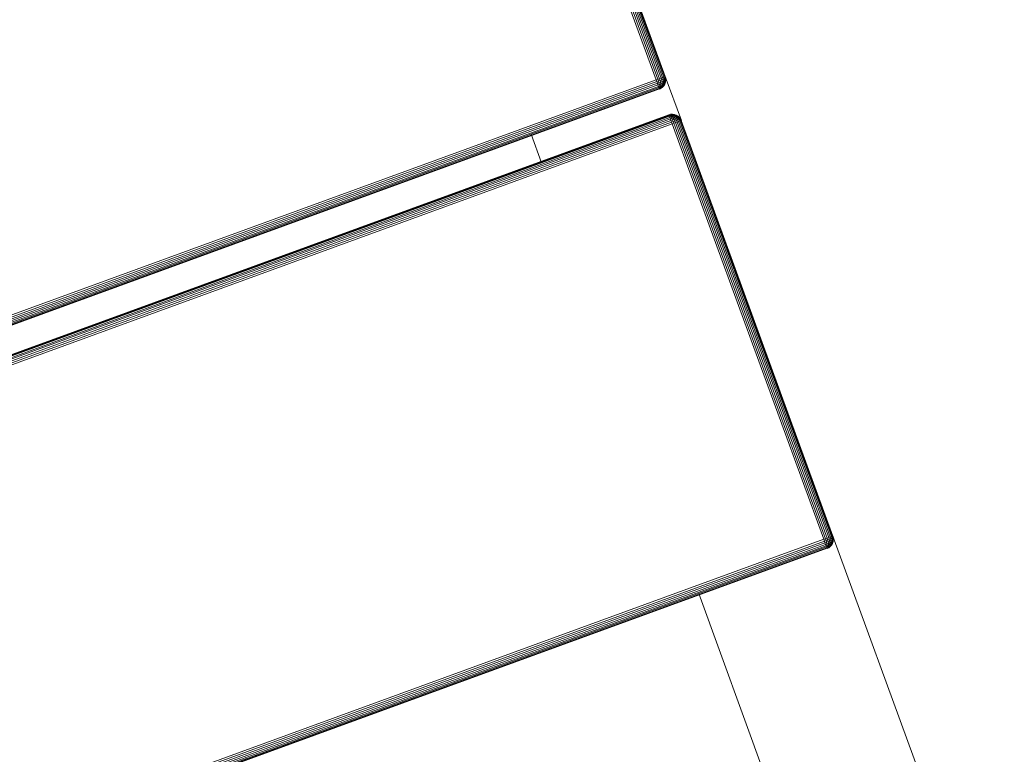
# Model space of a CAD drawing. Header units: millimetres. Extents: x -68595 to 26741, y -534 to 35396.
# Tile 83 of 172: x -56736 to -56534, y 25313 to 25465. Entities that reach past the tile are written whole.
import ezdxf

# ---------------------------------------------------------------- set-up
doc = ezdxf.new("R2010")
doc.units = ezdxf.units.MM
for name, color, linetype, lineweight, true_color in [('Furniture-1', 7, 'Continuous', 9, 0xaaaaaa), ('Kohvikulaud-1', 7, 'Continuous', 9, 0xaaaaaa), ('Surface Pattern-1', 7, 'Continuous', 9, 0x232323)]:
    doc.layers.add(name, color=color, linetype=linetype, lineweight=lineweight, true_color=true_color)

# ---------------------------------------------------------------- blocks, each defined once
blk = doc.blocks.new('MA_Kohvikulaud - Kohvikulaud_DWG-V70-Sisehoov')
at = {"layer": 'Kohvikulaud-1'}
for p, q in [((656.75, 449.97), (565.75, 449.97)), ((565.75, 449.86), (656.75, 449.86)), ((565.75, 449.67), (656.75, 449.67)), ((656.75, 450), (657.11, 449.97)), ((656.75, 449.97), (656.75, 450)), ((657.11, 449.97), (656.75, 450)), ((656.75, 449.86), (656.75, 449.97)), ((656.75, 449.97), (657.11, 449.93)), ((656.75, 449.67), (656.75, 449.86)), ((656.75, 449.86), (657.11, 449.83)), ((656.75, 449.41), (656.75, 449.67)), ((656.75, 449.67), (657.11, 449.65)), ((656.76, 450), (666.39, 450)), ((657.11, 449.97), (657.49, 449.86)), ((657.49, 449.86), (657.11, 449.97)), ((657.11, 449.97), (657.11, 449.93)), ((657.49, 449.83), (657.11, 449.93)), ((657.11, 449.93), (657.11, 449.83)), ((657.11, 449.83), (657.49, 449.73)), ((657.11, 449.83), (657.11, 449.65)), ((657.49, 449.86), (657.84, 449.67)), ((657.84, 449.67), (657.49, 449.86)), ((657.49, 449.86), (657.49, 449.83)), ((657.84, 449.65), (657.49, 449.83)), ((657.49, 449.83), (657.49, 449.73)), ((657.49, 449.73), (657.84, 449.56)), ((657.49, 449.73), (657.49, 449.56)), ((657.84, 449.67), (658.16, 449.41)), ((658.16, 449.41), (657.84, 449.67)), ((657.84, 449.67), (657.84, 449.65)), ((664.96, 449.41), (665.28, 449.67)), ((665.28, 449.67), (664.96, 449.41)), ((665.28, 449.67), (665.64, 449.86)), ((665.64, 449.86), (665.28, 449.67)), ((665.64, 449.83), (665.28, 449.65)), ((665.28, 449.56), (665.64, 449.73)), ((665.28, 449.67), (665.28, 449.65)), ((665.64, 449.86), (666.01, 449.97)), ((666.01, 449.97), (665.64, 449.86)), ((666.01, 449.93), (665.64, 449.83)), ((665.64, 449.86), (665.64, 449.83)), ((665.64, 449.73), (666.01, 449.83)), ((665.64, 449.83), (665.64, 449.73)), ((665.64, 449.73), (665.64, 449.56)), ((666.01, 449.97), (666.38, 450)), ((666.38, 450), (666.01, 449.97)), ((666.38, 449.97), (666.01, 449.93)), ((666.01, 449.97), (666.01, 449.93)), ((666.01, 449.83), (666.01, 449.93)), ((666.38, 449.86), (666.01, 449.83)), ((666.01, 449.65), (666.01, 449.83)), ((666.38, 449.67), (666.01, 449.65)), ((666.38, 449.97), (666.38, 450)), ((666.38, 449.86), (666.38, 449.97)), ((757.37, 449.97), (666.38, 449.97)), ((666.38, 449.67), (666.38, 449.86)), ((666.38, 449.86), (757.37, 449.86)), ((666.38, 449.41), (666.38, 449.67)), ((666.38, 449.67), (757.37, 449.67)), ((757.37, 450), (757.74, 449.97)), ((757.37, 449.97), (757.37, 450)), ((757.74, 449.97), (757.37, 450)), ((757.37, 449.86), (757.37, 449.97)), ((757.74, 449.93), (757.37, 449.97)), ((757.37, 449.67), (757.37, 449.86)), ((757.74, 449.83), (757.37, 449.86)), ((757.37, 449.41), (757.37, 449.67)), ((757.74, 449.65), (757.37, 449.67)), ((757.39, 450), (860, 450)), ((757.74, 449.97), (758.11, 449.86)), ((757.74, 449.93), (757.74, 449.97)), ((758.11, 449.86), (757.74, 449.97)), ((758.11, 449.83), (757.74, 449.93)), ((757.74, 449.93), (757.74, 449.83)), ((757.74, 449.83), (758.11, 449.73)), ((757.74, 449.83), (757.74, 449.65)), ((758.11, 449.86), (758.47, 449.67)), ((758.11, 449.83), (758.11, 449.86)), ((758.47, 449.67), (758.11, 449.86)), ((758.47, 449.65), (758.11, 449.83)), ((758.11, 449.83), (758.11, 449.73)), ((758.11, 449.73), (758.47, 449.56)), ((758.11, 449.73), (758.11, 449.56)), ((758.47, 449.67), (758.79, 449.41)), ((758.47, 449.65), (758.47, 449.67)), ((758.79, 449.41), (758.47, 449.67)), ((565.75, 449.41), (656.75, 449.41)), ((565.75, 449.09), (656.75, 449.09)), ((565.75, 448.74), (656.75, 448.74)), ((565.75, 448.36), (656.75, 448.36)), ((656.75, 448), (565.75, 448)), ((656.75, 449.09), (656.75, 449.41)), ((656.75, 449.41), (657.11, 449.39)), ((656.75, 448.74), (656.75, 449.09)), ((656.75, 449.09), (657.11, 449.08)), ((656.75, 448.36), (656.75, 448.74)), ((656.75, 448.74), (657.11, 448.72)), ((656.75, 448), (656.75, 448.36)), ((656.75, 448.36), (657.11, 448.36)), ((656.75, -448), (656.75, 448)), ((656.75, 448), (657.11, 448)), ((657.11, 449.65), (657.49, 449.56)), ((657.11, 449.65), (657.11, 449.39)), ((657.11, 449.39), (657.49, 449.31)), ((657.11, 449.39), (657.11, 449.08)), ((657.11, 449.08), (657.49, 449.02)), ((657.11, 449.08), (657.11, 448.72)), ((657.11, 448.72), (657.49, 448.68)), ((657.11, 448.72), (657.11, 448.36)), ((657.11, 448.36), (657.49, 448.34)), ((657.11, 448), (657.11, 448.36)), ((657.11, 448), (657.49, 448)), ((657.11, 448), (657.11, -448)), ((657.49, 449.56), (657.84, 449.4)), ((657.49, 449.56), (657.49, 449.31)), ((657.49, 449.31), (657.84, 449.18)), ((657.49, 449.31), (657.49, 449.02)), ((657.49, 449.02), (657.84, 448.92)), ((657.49, 449.02), (657.49, 448.68)), ((657.49, 448.68), (657.84, 448.62)), ((657.49, 448.68), (657.49, 448.34)), ((657.49, 448.34), (657.84, 448.3)), ((657.49, 448), (657.49, 448.34)), ((657.49, 448), (657.84, 448)), ((657.49, 448), (657.49, -448)), ((658.16, 449.39), (657.84, 449.65)), ((657.84, 449.65), (657.84, 449.56)), ((657.84, 449.56), (658.16, 449.31)), ((657.84, 449.56), (657.84, 449.4)), ((657.84, 449.4), (658.16, 449.18)), ((657.84, 449.4), (657.84, 449.18)), ((657.84, 449.18), (658.16, 449)), ((657.84, 449.18), (657.84, 448.92)), ((657.84, 448.92), (658.16, 448.77)), ((657.84, 448.92), (657.84, 448.62)), ((657.84, 448.62), (658.16, 448.52)), ((657.84, 448.62), (657.84, 448.3)), ((657.84, 448.3), (658.16, 448.26)), ((657.84, 448), (657.84, 448.3)), ((657.84, 448), (658.16, 448)), ((657.84, 448), (657.84, -448)), ((658.16, 449.41), (658.42, 449.09)), ((658.42, 449.09), (658.16, 449.41)), ((658.16, 449.41), (658.16, 449.39)), ((658.42, 449.08), (658.16, 449.39)), ((658.16, 449.39), (658.16, 449.31)), ((658.16, 449.31), (658.42, 449.02)), ((658.16, 449.31), (658.16, 449.18)), ((658.16, 449.18), (658.42, 448.92)), ((658.16, 449.18), (658.16, 449)), ((658.16, 449), (658.42, 448.77)), ((658.16, 449), (658.16, 448.77)), ((658.16, 448.77), (658.42, 448.6)), ((658.16, 448.77), (658.16, 448.52)), ((658.16, 448.52), (658.42, 448.4)), ((658.16, 448.52), (658.16, 448.26)), ((658.16, 448.26), (658.42, 448.2)), ((658.16, 448), (658.16, 448.26)), ((658.16, 448), (658.42, 448)), ((658.16, 448), (658.16, -448)), ((658.42, 449.09), (658.61, 448.74)), ((658.61, 448.74), (658.42, 449.09)), ((658.42, 449.09), (658.42, 449.08)), ((658.42, 449.08), (658.61, 448.72)), ((658.42, 449.08), (658.42, 449.02)), ((658.61, 448.73), (658.42, 449.08)), ((658.61, 448.7), (658.42, 449.02)), ((658.42, 449.02), (658.61, 448.7)), ((658.42, 449.02), (658.42, 448.92)), ((658.42, 448.92), (658.61, 448.65)), ((658.42, 448.92), (658.61, 448.65)), ((658.42, 448.92), (658.42, 448.77)), ((658.42, 448.77), (658.61, 448.57)), ((658.42, 448.77), (658.61, 448.57)), ((658.42, 448.77), (658.42, 448.6)), ((658.42, 448.6), (658.61, 448.46)), ((658.42, 448.6), (658.61, 448.46)), ((658.42, 448.6), (658.42, 448.4)), ((658.42, 448.4), (658.61, 448.34)), ((658.42, 448.4), (658.61, 448.34)), ((658.42, 448.4), (658.42, 448.2)), ((658.42, 448.2), (658.61, 448.2)), ((658.42, 448), (658.42, 448.2)), ((658.61, 448.2), (658.42, 448.2)), ((658.42, 448), (658.61, 448.13)), ((658.61, 448.07), (658.42, 448)), ((658.42, 448), (658.42, -448)), ((658.61, 448.74), (658.72, 448.36)), ((658.61, 448.73), (658.72, 448.36)), ((658.72, 448.03), (658.61, 448)), ((658.61, 448), (658.61, -448)), ((658.72, 448.36), (658.75, 448)), ((658.72, 448.36), (658.75, 448)), ((658.72, 448.03), (658.75, 448)), ((658.72, -448), (658.72, 448)), ((664.37, 448), (664.41, 448.36)), ((664.41, 448.36), (664.37, 448)), ((664.41, 448.03), (664.37, 448)), ((664.41, 448.36), (664.52, 448.74)), ((664.41, 448.36), (664.52, 448.73)), ((664.52, 448.07), (664.41, 448)), ((664.41, -448), (664.41, 448)), ((664.52, 448.74), (664.7, 449.09)), ((664.7, 449.09), (664.52, 448.73)), ((664.52, 448.73), (664.7, 449.09)), ((664.7, 449.08), (664.52, 448.68)), ((664.52, 448.7), (664.7, 449.08)), ((664.52, 448.68), (664.7, 449.02)), ((664.52, 448.62), (664.7, 449.02)), ((664.52, 448.62), (664.7, 448.92)), ((664.52, 448.52), (664.7, 448.92)), ((664.52, 448.52), (664.7, 448.77)), ((664.52, 448.4), (664.7, 448.77)), ((664.52, 448.4), (664.7, 448.6)), ((664.52, 448.27), (664.7, 448.6)), ((664.52, 448.27), (664.7, 448.4)), ((664.52, 448.13), (664.7, 448.4)), ((664.52, 448.13), (664.7, 448.2)), ((664.7, 448), (664.52, 448.07)), ((664.7, 448), (664.52, 448.07)), ((664.52, 448), (664.52, -448)), ((664.7, 449.09), (664.96, 449.41)), ((664.96, 449.41), (664.7, 449.09)), ((664.96, 449.39), (664.7, 449.08)), ((664.7, 449.02), (664.96, 449.31)), ((664.7, 448.92), (664.96, 449.18)), ((664.7, 449.09), (664.7, 449.08)), ((664.7, 449.08), (664.7, 449.02)), ((664.7, 449.02), (664.7, 448.92)), ((664.7, 448.77), (664.96, 449)), ((664.7, 448.92), (664.7, 448.77)), ((664.7, 448.6), (664.96, 448.77)), ((664.7, 448.77), (664.7, 448.6)), ((664.7, 448.6), (664.7, 448.4)), ((664.7, 448.4), (664.96, 448.52)), ((664.7, 448.4), (664.7, 448.2)), ((664.7, 448.2), (664.96, 448.26)), ((664.7, 448), (664.7, 448.2)), ((664.7, 448), (664.96, 448)), ((664.7, -448), (664.7, 448)), ((665.28, 449.65), (664.96, 449.39)), ((664.96, 449.31), (665.28, 449.56)), ((664.96, 449.41), (664.96, 449.39)), ((664.96, 449.18), (665.28, 449.4)), ((664.96, 449.39), (664.96, 449.31)), ((664.96, 449.31), (664.96, 449.18)), ((664.96, 449), (665.28, 449.18)), ((664.96, 449.18), (664.96, 449)), ((664.96, 449), (664.96, 448.77)), ((664.96, 448.77), (665.28, 448.92)), ((664.96, 448.77), (664.96, 448.52)), ((664.96, 448.52), (665.28, 448.62)), ((664.96, 448.52), (664.96, 448.26)), ((664.96, 448.26), (665.28, 448.3)), ((664.96, 448), (664.96, 448.26)), ((664.96, 448), (665.28, 448)), ((664.96, -448), (664.96, 448)), ((665.28, 449.65), (665.28, 449.56)), ((665.28, 449.4), (665.64, 449.56)), ((665.28, 449.56), (665.28, 449.4)), ((665.28, 449.4), (665.28, 449.18)), ((665.28, 449.18), (665.64, 449.31)), ((665.28, 449.18), (665.28, 448.92)), ((665.28, 448.92), (665.64, 449.02)), ((665.28, 448.92), (665.28, 448.62)), ((665.28, 448.62), (665.64, 448.68)), ((665.28, 448.62), (665.28, 448.3)), ((665.28, 448.3), (665.64, 448.34)), ((665.28, 448), (665.28, 448.3)), ((665.28, 448), (665.64, 448)), ((665.28, -448), (665.28, 448)), ((665.64, 449.56), (666.01, 449.65)), ((665.64, 449.56), (665.64, 449.31)), ((665.64, 449.31), (666.01, 449.39)), ((665.64, 449.31), (665.64, 449.02)), ((665.64, 449.02), (666.01, 449.08)), ((665.64, 449.02), (665.64, 448.68)), ((665.64, 448.68), (666.01, 448.72)), ((665.64, 448.68), (665.64, 448.34)), ((665.64, 448.34), (666.01, 448.36)), ((665.64, 448), (665.64, 448.34)), ((665.64, 448), (666.01, 448)), ((665.64, -448), (665.64, 448)), ((666.01, 449.39), (666.01, 449.65)), ((666.38, 449.41), (666.01, 449.39)), ((666.01, 449.08), (666.01, 449.39)), ((666.38, 449.09), (666.01, 449.08)), ((666.01, 448.72), (666.01, 449.08)), ((666.38, 448.74), (666.01, 448.72)), ((666.01, 448.36), (666.01, 448.72)), ((666.01, 448), (666.01, 448.36)), ((666.38, 448.36), (666.01, 448.36)), ((666.01, 448), (666.38, 448)), ((666.01, -448), (666.01, 448)), ((666.38, 449.09), (666.38, 449.41)), ((666.38, 449.41), (757.37, 449.41)), ((666.38, 448.74), (666.38, 449.09)), ((666.38, 449.09), (757.37, 449.09)), ((666.38, 448.36), (666.38, 448.74)), ((666.38, 448.74), (757.37, 448.74)), ((666.38, 448), (666.38, 448.36)), ((666.38, 448.36), (757.37, 448.36)), ((757.37, 448), (666.38, 448)), ((666.38, 448), (666.38, -448)), ((757.37, 449.09), (757.37, 449.41)), ((757.74, 449.39), (757.37, 449.41)), ((757.37, 448.74), (757.37, 449.09)), ((757.74, 449.08), (757.37, 449.09)), ((757.37, 448.36), (757.37, 448.74)), ((757.74, 448.72), (757.37, 448.74)), ((757.37, 448), (757.37, 448.36)), ((757.74, 448.36), (757.37, 448.36)), ((757.37, -448), (757.37, 448)), ((757.37, 448), (757.74, 448)), ((757.74, 449.65), (758.11, 449.56)), ((757.74, 449.65), (757.74, 449.39)), ((757.74, 449.39), (758.11, 449.31)), ((757.74, 449.39), (757.74, 449.08)), ((757.74, 449.08), (758.11, 449.02)), ((757.74, 449.08), (757.74, 448.72)), ((757.74, 448.72), (758.11, 448.68)), ((757.74, 448.72), (757.74, 448.36)), ((757.74, 448.36), (758.11, 448.34)), ((757.74, 448.36), (757.74, 448)), ((757.74, 448), (758.11, 448)), ((757.74, 448), (757.74, -448)), ((758.11, 449.56), (758.47, 449.4)), ((758.11, 449.56), (758.11, 449.31)), ((758.11, 449.31), (758.47, 449.18)), ((758.11, 449.31), (758.11, 449.02)), ((758.11, 449.02), (758.47, 448.92)), ((758.11, 449.02), (758.11, 448.68)), ((758.11, 448.68), (758.47, 448.62)), ((758.11, 448.68), (758.11, 448.34)), ((758.11, 448.34), (758.47, 448.3)), ((758.11, 448.34), (758.11, 448)), ((758.11, 448), (758.47, 448)), ((758.11, -448), (758.11, 448)), ((758.79, 449.39), (758.47, 449.65)), ((758.47, 449.65), (758.47, 449.56)), ((758.47, 449.56), (758.79, 449.31)), ((758.47, 449.56), (758.47, 449.4)), ((758.47, 449.4), (758.79, 449.18)), ((758.47, 449.4), (758.47, 449.18)), ((758.47, 449.18), (758.79, 449)), ((758.47, 449.18), (758.47, 448.92)), ((758.47, 448.92), (758.79, 448.77)), ((758.47, 448.92), (758.47, 448.62)), ((758.47, 448.62), (758.79, 448.52)), ((758.47, 448.62), (758.47, 448.3)), ((758.47, 448.3), (758.79, 448.26)), ((758.47, 448.3), (758.47, 448)), ((758.47, 448), (758.79, 448)), ((758.47, -448), (758.47, 448)), ((758.79, 449.41), (759.05, 449.09)), ((758.79, 449.39), (758.79, 449.41)), ((759.05, 449.09), (758.79, 449.41)), ((759.05, 449.08), (758.79, 449.39)), ((758.79, 449.39), (758.79, 449.31)), ((758.79, 449.31), (759.05, 449.02)), ((758.79, 449.31), (758.79, 449.18)), ((758.79, 449.18), (759.05, 448.92)), ((758.79, 449.18), (758.79, 449)), ((758.79, 449), (759.05, 448.77)), ((758.79, 449), (758.79, 448.77)), ((758.79, 448.77), (759.05, 448.6)), ((758.79, 448.77), (758.79, 448.52)), ((758.79, 448.52), (759.05, 448.4)), ((758.79, 448.52), (758.79, 448.26)), ((758.79, 448.26), (759.05, 448.2)), ((758.79, 448.26), (758.79, 448)), ((758.79, 448), (759.05, 448)), ((758.79, -448), (758.79, 448)), ((759.05, 449.09), (759.23, 448.74)), ((759.05, 449.08), (759.05, 449.09)), ((759.23, 448.74), (759.05, 449.09)), ((759.05, 449.08), (759.23, 448.72)), ((759.05, 449.08), (759.05, 449.02)), ((759.23, 448.73), (759.05, 449.08)), ((759.23, 448.7), (759.05, 449.02)), ((759.05, 449.02), (759.23, 448.7)), ((759.05, 449.02), (759.05, 448.92)), ((759.05, 448.92), (759.23, 448.65)), ((759.05, 448.92), (759.23, 448.65)), ((759.05, 448.92), (759.05, 448.77)), ((759.05, 448.77), (759.23, 448.57)), ((759.05, 448.77), (759.23, 448.57)), ((759.05, 448.77), (759.05, 448.6)), ((759.05, 448.6), (759.23, 448.46)), ((759.05, 448.6), (759.23, 448.46)), ((759.05, 448.6), (759.05, 448.4)), ((759.05, 448.4), (759.23, 448.34)), ((759.05, 448.4), (759.23, 448.34)), ((759.05, 448.4), (759.05, 448.2)), ((759.05, 448.2), (759.23, 448.2)), ((759.05, 448.2), (759.23, 448.2)), ((759.05, 448.2), (759.05, 448)), ((759.05, 448), (759.23, 448.07)), ((759.05, 448), (759.23, 448.07)), ((759.05, -448), (759.05, 448)), ((759.23, 448.74), (759.34, 448.36)), ((759.23, 448.73), (759.34, 448.36)), ((759.23, 448), (759.34, 448.03)), ((759.23, -448), (759.23, 448)), ((759.34, 448.36), (759.38, 448)), ((759.34, 448.36), (759.38, 448)), ((759.34, 448.03), (759.38, 448)), ((759.34, -448), (759.34, 448)), ((664.7, 420), (658.42, 420)), ((830, 420), (759.05, 420))]:
    blk.add_line(p, q, dxfattribs=at)
blk = doc.blocks.new('MA_Kohvikulaud - MA_Kohvikulaud-V71-Sisehoov')
blk.add_blockref('MA_Kohvikulaud - Kohvikulaud_DWG-V70-Sisehoov', (-357.3, 23.93))

msp = doc.modelspace()

# ---------------------------------------------------------------- hatches: boundary and pattern name
at = {"layer": 'Surface Pattern-1'}
h = msp.add_hatch(dxfattribs=at)
h.set_pattern_fill('FP_11', color=256, style=0, pattern_type=2)
h.set_pattern_definition([(180, (-60511.6, 28001.26), (-7e-14, -600), []), (270, (-60511.6, 28001.26), (600, 4e-14), [])])
h.paths.add_polyline_path([(-56372.24, 23783.07), (-52926.5, 28355.73), (-52913.6, 29348.17), (-57646.08, 29348.17), (-57646.08, 27269.19), (-59908.79, 25551.47), (-56383.81, 23788.85)])
h.paths.add_polyline_path([(-56972.18, 24224.63), (-57032.44, 24396.47), (-57028.67, 24397.82), (-57033.09, 24413.51), (-57030.77, 24414.61), (-56944.92, 24445.32), (-56962.79, 24495.28), (-57056.95, 24461.6), (-57053.35, 24451.56), (-57081.6, 24441.45), (-57240.36, 24885.25), (-57212.11, 24895.35), (-57208.52, 24885.31), (-56784.81, 25036.88), (-56788.41, 25046.92), (-56760.16, 25057.03), (-56602.05, 24613), (-56629.65, 24603.13), (-56633.24, 24613.17), (-56727.4, 24579.49), (-56709.53, 24529.53), (-56620.06, 24560.5), (-56619.77, 24560.25), (-56614.65, 24545.93), (-56609.79, 24547.61), (-56548.47, 24376.2), (-56971.16, 24224.99)])
h.paths.add_polyline_path([(-56956.88, 24270.94), (-56589.83, 24402.74), (-56599.61, 24430.07), (-56966.82, 24298.71), (-56957.9, 24273.79)])
h.paths.add_polyline_path([(-56916.67, 24455.43), (-56737.77, 24519.42), (-56755.65, 24569.39), (-56934.54, 24505.39), (-56917.53, 24457.84)])
h.paths.add_polyline_path([(-57066.17, 24576.46), (-56698.96, 24707.82), (-56700.65, 24712.53), (-57067.86, 24581.16), (-57067.33, 24579.7)])
h.paths.add_polyline_path([(-57103.64, 24681.21), (-56736.43, 24812.57), (-56738.12, 24817.27), (-57105.33, 24685.91)])
h.paths.add_polyline_path([(-57141.12, 24785.95), (-56773.91, 24917.32), (-56775.59, 24922.02), (-57142.8, 24790.66)])
h.paths.add_polyline_path([(-58248.06, 24880.15), (-58399.63, 25303.85), (-58227.79, 25364.12), (-58226.44, 25360.35), (-58210.75, 25364.77), (-58209.65, 25362.44), (-58178.94, 25276.59), (-58128.98, 25294.47), (-58162.66, 25388.62), (-58173.09, 25386.1), (-58182.81, 25413.28), (-57739.01, 25572.03), (-57728.91, 25543.79), (-57738.95, 25540.19), (-57587.38, 25116.49), (-57577.34, 25120.08), (-57567.23, 25091.84), (-58011.09, 24933.24), (-58020.63, 24961.5), (-58011.09, 24964.92), (-58044.77, 25059.07), (-58094.73, 25041.2), (-58063.76, 24951.73), (-58064.01, 24951.44), (-58078.33, 24946.32), (-58076.65, 24941.46), (-58246.71, 24880.63)])
h.paths.add_polyline_path([(-58221.96, 24921.34), (-58194.19, 24931.28), (-58325.55, 25298.49), (-58353.32, 25288.55), (-58222.35, 24922.44)])
h.paths.add_polyline_path([(-57379.52, 24953.57), (-57687.86, 25799.11), (-56841.95, 26106.4), (-56533.99, 25261.91), (-57378.33, 24954.01)])
h.paths.add_polyline_path([(-57361.62, 24992.03), (-56981.38, 25131.47), (-57005.32, 25197.14), (-57385.81, 25058.38), (-57362.81, 24995.31)])
h.paths.add_polyline_path([(-57916.44, 25030.64), (-57911.74, 25032.32), (-58043.1, 25399.53), (-58047.81, 25397.85), (-57928.21, 25063.54)])
h.paths.add_polyline_path([(-57811.69, 25068.11), (-57806.99, 25069.79), (-57938.35, 25437), (-57943.06, 25435.32), (-57835.06, 25133.42)])
h.paths.add_polyline_path([(-58104.84, 25069.45), (-58054.88, 25087.32), (-58118.87, 25266.22), (-58168.75, 25248.1), (-58105.14, 25070.31)])
h.paths.add_polyline_path([(-57706.94, 25105.58), (-57702.24, 25107.26), (-57833.6, 25474.48), (-57838.31, 25472.79), (-57708.3, 25109.38)])
h.paths.add_polyline_path([(-56952.94, 25141.06), (-56572.45, 25279.81), (-56596.65, 25346.17), (-56977.14, 25207.41), (-56953.72, 25143.19)])
h.paths.add_polyline_path([(-57418.36, 25147.64), (-57037.87, 25286.39), (-57039.79, 25291.67), (-57420.29, 25152.92)])
h.paths.add_polyline_path([(-57452.83, 25242.17), (-57072.34, 25380.92), (-57074.57, 25386.1), (-57454.76, 25247.46)])
h.paths.add_polyline_path([(-57009.68, 25296.66), (-56629.19, 25435.42), (-56631.12, 25440.7), (-57011.61, 25301.95)])
h.paths.add_polyline_path([(-57487.31, 25336.71), (-57106.82, 25475.46), (-57108.74, 25480.74), (-57489.23, 25341.99)])
h.paths.add_polyline_path([(-57044.16, 25391.2), (-56663.67, 25529.95), (-56665.59, 25535.24), (-57046.08, 25396.48)])
h.paths.add_polyline_path([(-57521.78, 25431.24), (-57141.29, 25569.99), (-57143.22, 25575.28), (-57523.71, 25436.53)])
h.paths.add_polyline_path([(-56493.85, 25436.07), (-56503.95, 25464.31), (-56493.91, 25467.91), (-56645.48, 25891.61), (-56655.52, 25888.02), (-56665.63, 25916.26), (-56221.77, 26074.86), (-56211.73, 26046.78), (-56221.77, 26043.18), (-56188.09, 25949.03), (-56138.13, 25966.9), (-56169.1, 26056.37), (-56168.85, 26056.66), (-56154.53, 26061.78), (-56156.21, 26066.64), (-55984.8, 26127.95), (-55833.23, 25704.25), (-56005.07, 25643.98), (-56006.42, 25647.75), (-56022.11, 25643.33), (-56023.21, 25645.66), (-56053.92, 25731.51), (-56103.88, 25713.63), (-56070.2, 25619.48), (-56060.15, 25623.07), (-56050.05, 25594.82), (-56492.93, 25436.39)])
h.paths.add_polyline_path([(-57078.63, 25485.74), (-56698.14, 25624.49), (-56700.07, 25629.77), (-57080.56, 25491.02)])
h.paths.add_polyline_path([(-57556.25, 25525.78), (-57175.76, 25664.53), (-57177.69, 25669.81), (-57558.18, 25531.06)])
h.paths.add_polyline_path([(-56399.26, 25533.62), (-56394.55, 25535.31), (-56525.92, 25902.52), (-56530.62, 25900.84), (-56404.18, 25547.38)])
h.paths.add_polyline_path([(-56294.51, 25571.1), (-56289.8, 25572.78), (-56421.17, 25939.99), (-56425.87, 25938.31), (-56317.88, 25636.41)])
h.paths.add_polyline_path([(-57113.1, 25580.27), (-56732.61, 25719.02), (-56734.54, 25724.31), (-57115.03, 25585.56)])
h.paths.add_polyline_path([(-56189.76, 25608.57), (-56185.05, 25610.25), (-56316.42, 25977.46), (-56321.12, 25975.78), (-56191.12, 25612.37)])
h.paths.add_polyline_path([(-57590.73, 25620.31), (-57210.24, 25759.06), (-57212.16, 25764.35), (-57592.65, 25625.6)])
h.paths.add_polyline_path([(-57147.58, 25674.81), (-56767.09, 25813.56), (-56769.01, 25818.84), (-57149.51, 25680.09), (-57147.66, 25675.03)])
h.paths.add_polyline_path([(-55907.31, 25709.61), (-55879.54, 25719.55), (-56011.34, 26086.6), (-56038.67, 26076.82), (-55910.5, 25718.53)])
h.paths.add_polyline_path([(-57625.2, 25714.85), (-57244.71, 25853.6), (-57246.64, 25858.88), (-57627.13, 25720.13)])
h.paths.add_polyline_path([(-56113.99, 25741.88), (-56064.12, 25760), (-56128.02, 25938.65), (-56177.98, 25920.78), (-56117.04, 25750.4)])
h.paths.add_polyline_path([(-57182.05, 25769.34), (-56801.56, 25908.09), (-56803.49, 25913.38), (-57183.98, 25774.63)])
h.paths.add_polyline_path([(-57216.53, 25863.88), (-56836.04, 26002.63), (-56837.96, 26007.91), (-57218.45, 25869.16)])
h.paths.add_polyline_path([(-57584.59, 25958.63), (-57743.35, 26402.43), (-57715.1, 26412.54), (-57711.51, 26402.49), (-57617.35, 26436.17), (-57635.22, 26486.13), (-57724.69, 26455.16), (-57724.98, 26455.41), (-57730.1, 26469.74), (-57734.96, 26468.05), (-57796.28, 26639.46), (-57372.58, 26791.03), (-57312.31, 26619.19), (-57316.08, 26617.84), (-57311.66, 26602.15), (-57313.99, 26601.05), (-57399.83, 26570.34), (-57381.96, 26520.38), (-57287.8, 26554.06), (-57291.4, 26564.11), (-57263.15, 26574.21), (-57104.55, 26130.36), (-57132.64, 26120.31), (-57136.23, 26130.36), (-57559.94, 25978.78), (-57556.34, 25968.74), (-57559.94, 25967.45)])
h.paths.add_polyline_path([(-57569.16, 26093.64), (-57201.95, 26225), (-57203.63, 26229.71), (-57570.85, 26098.35)])
h.paths.add_polyline_path([(-57606.63, 26198.39), (-57239.42, 26329.75), (-57241.11, 26334.46), (-57608.32, 26203.1)])
h.paths.add_polyline_path([(-55198.65, 26278.17), (-55244.1, 26281.51), (-55274.85, 26286.86), (-55309.16, 26296.5), (-55340.15, 26308.36), (-55371.17, 26324.08), (-55401.71, 26343.51), (-55426.12, 26362.63), (-55453.12, 26388.43), (-55475.67, 26414.79), (-55493.84, 26440.67), (-55510.83, 26470.73), (-55524.99, 26502.59), (-55535.87, 26535.58), (-55543.15, 26568.05), (-55547.27, 26601.24), (-55548.19, 26637.91), (-55545.81, 26669.86), (-55539.95, 26704.44), (-55531.02, 26736.73), (-55518.46, 26769.67), (-55503.39, 26799.61), (-55484.69, 26829.37), (-55462.53, 26857.49), (-55438.4, 26882.64), (-55413.29, 26904.26), (-55382.92, 26925.31), (-55356.85, 26940), (-55324.02, 26954.59), (-55287.86, 26966.24), (-55258.82, 26972.67), (-55222.86, 26976.93), (-55190.37, 26977.79), (-55155.28, 26975.09), (-55122.37, 26969.47), (-55087.42, 26959.59), (-55057.15, 26947.98), (-55026.25, 26932.33), (-54997.46, 26914.21), (-54969.15, 26891.89), (-54945.3, 26869.14), (-54921.64, 26841.55), (-54903.47, 26815.68), (-54886.83, 26786.37), (-54872.32, 26753.76), (-54861.44, 26720.79), (-54854.16, 26688.34), (-54850.03, 26654.96), (-54849.11, 26618.36), (-54851.49, 26586.5), (-54857.35, 26551.89), (-54866.28, 26519.62), (-54878.85, 26486.67), (-54893.91, 26456.74), (-54912.62, 26426.98), (-54934.77, 26398.86), (-54958.91, 26373.71), (-54984.02, 26352.08), (-55011.48, 26332.79), (-55040.46, 26316.35), (-55074.35, 26301.38), (-55106.05, 26290.96), (-55138.94, 26283.63), (-55175.94, 26279.29), (-55191.08, 26278.54)])
h.paths.add_polyline_path([(-57644.11, 26303.14), (-57276.89, 26434.5), (-57278.58, 26439.21), (-57645.79, 26307.84)])
h.paths.add_polyline_path([(-55052.02, 26355.09), (-55045.1, 26359.18), (-55051.49, 26355.4)])
h.paths.add_polyline_path([(-55026.4, 26370.45), (-55019.38, 26375.63), (-55026.34, 26370.5)])
h.paths.add_polyline_path([(-54958.53, 26432.15), (-54953.03, 26439.51), (-54958.2, 26432.59)])
h.paths.add_polyline_path([(-57589.1, 26446.28), (-57410.21, 26510.27), (-57428.32, 26560.15), (-57606.98, 26496.24), (-57592.16, 26454.81)])
h.paths.add_polyline_path([(-54924.93, 26482.71), (-54921.56, 26489.74), (-54924.81, 26482.97)])
h.paths.add_polyline_path([(-54901.85, 26538.84), (-54899.84, 26546.58), (-54901.66, 26539.57)])
h.paths.add_polyline_path([(-57745.15, 26585.59), (-57377.93, 26716.95), (-57387.87, 26744.73), (-57754.92, 26612.92), (-57747.43, 26591.96)])
h.paths.add_polyline_path([(-54890.13, 26598.38), (-54889.68, 26606.37), (-54890.09, 26599.13)])
h.paths.add_polyline_path([(-54890.25, 26659.35), (-54891.36, 26667.05), (-54890.28, 26659.52)])
h.paths.add_polyline_path([(-54896.51, 26696.28), (-54897.34, 26699.61), (-54896.88, 26697.77)])
h.paths.add_polyline_path([(-54925.57, 26774.81), (-54929.66, 26781.73), (-54925.88, 26775.33)])
h.paths.add_polyline_path([(-54940.93, 26800.42), (-54946.11, 26807.44), (-54940.98, 26800.49)])
h.paths.add_polyline_path([(-55002.63, 26868.3), (-55009.99, 26873.8), (-55002.81, 26868.43)])
h.paths.add_polyline_path([(-55053.19, 26901.9), (-55063.15, 26906.64), (-55053.45, 26902.02)])
h.paths.add_polyline_path([(-55109.32, 26924.98), (-55117.06, 26926.98), (-55110.05, 26925.16)])
h.paths.add_polyline_path([(-55168.86, 26936.7), (-55176.85, 26937.15), (-55169.61, 26936.74)])
h.paths.add_polyline_path([(-54908.65, 28393.03), (-55778.65, 28393.03), (-55778.65, 29293.03), (-54878.65, 29293.03), (-54878.65, 28393.03), (-54880.65, 28393.03)])
h.paths.add_polyline_path([(-56234.68, 28401.71), (-56558.79, 28752.86), (-56536.52, 28772.96), (-56527.3, 28762.97), (-56453.81, 28830.8), (-56489.8, 28869.79), (-56560.03, 28806.29), (-56560.75, 28806.8), (-56570.98, 28817.34), (-56574.76, 28814.39), (-56698, 28947.91), (-56367.06, 29252.83), (-56243.82, 29119.31), (-56247.02, 29115.21), (-56237.39, 29103.11), (-56237.84, 29102.35), (-56306.1, 29039.35), (-56270.11, 29000.36), (-56196.62, 29068.18), (-56206.07, 29078.42), (-56184.03, 29098.77), (-55859.92, 28747.62), (-55881.96, 28727.27), (-55891.41, 28737.51), (-56222.09, 28432.3), (-56212.64, 28422.06), (-56222.09, 28413.34)])
h.paths.add_polyline_path([(-54499.96, 28407.53), (-54520.3, 28429.57), (-54510.07, 28439.02), (-54815.28, 28769.7), (-54825.51, 28760.25), (-54845.86, 28782.29), (-54494.71, 29106.4), (-54474.37, 29084.36), (-54484.6, 29074.91), (-54416.78, 29001.43), (-54377.79, 29037.41), (-54441.29, 29107.64), (-54440.78, 29108.37), (-54430.23, 29118.59), (-54433.18, 29122.37), (-54299.66, 29245.61), (-53994.74, 28914.67), (-54128.26, 28791.43), (-54132.36, 28794.64), (-54144.46, 28785), (-54145.22, 28785.45), (-54208.23, 28853.71), (-54247.22, 28817.72), (-54179.39, 28744.23), (-54169.16, 28753.68), (-54148.81, 28731.64), (-54497.3, 28409.98)])
h.paths.add_polyline_path([(-55074.35, 28423.03), (-54908.65, 28423.03), (-54908.65, 28493.66), (-55313.65, 28493.66), (-55313.65, 28423.03)])
h.paths.add_polyline_path([(-55343.65, 28423.03), (-55343.65, 28493.66), (-55748.65, 28493.66), (-55748.65, 28423.03), (-55510.83, 28423.03)])
h.paths.add_polyline_path([(-56275.5, 28534.39), (-55988.91, 28798.91), (-55992.3, 28802.58), (-56278.89, 28538.07)])
h.paths.add_polyline_path([(-54448.66, 28536.52), (-54444.99, 28539.91), (-54709.51, 28826.5), (-54713.18, 28823.11), (-54455.15, 28543.55)])
h.paths.add_polyline_path([(-54908.65, 28588.66), (-54908.65, 28594.28), (-55313.65, 28594.28), (-55313.65, 28588.66), (-55074.35, 28588.66)])
h.paths.add_polyline_path([(-55343.65, 28588.66), (-55343.65, 28594.28), (-55748.65, 28594.28), (-55748.65, 28588.66), (-55510.83, 28588.66)])
h.paths.add_polyline_path([(-54366.91, 28611.98), (-54363.24, 28615.37), (-54627.76, 28901.95), (-54631.43, 28898.56), (-54378.43, 28624.45)])
h.paths.add_polyline_path([(-56350.95, 28616.14), (-56064.37, 28880.66), (-56067.76, 28884.33), (-56354.34, 28619.82)])
h.paths.add_polyline_path([(-54285.16, 28687.43), (-54281.49, 28690.82), (-54546.01, 28977.41), (-54549.68, 28974.02), (-54289.67, 28692.32)])
h.paths.add_polyline_path([(-55074.35, 28689.28), (-54908.65, 28689.28), (-54908.65, 28694.91), (-55313.65, 28694.91), (-55313.65, 28689.28), (-55292.59, 28689.28)])
h.paths.add_polyline_path([(-55510.83, 28689.28), (-55343.65, 28689.28), (-55343.65, 28694.91), (-55748.65, 28694.91), (-55748.65, 28689.28), (-55729.08, 28689.28)])
h.paths.add_polyline_path([(-56426.41, 28697.89), (-56139.82, 28962.41), (-56143.21, 28966.08), (-56429.8, 28701.57)])
h.paths.add_polyline_path([(-55074.35, 28789.91), (-54908.65, 28789.91), (-54908.65, 28795.53), (-55313.65, 28795.53), (-55313.65, 28789.91), (-55183.47, 28789.91)])
h.paths.add_polyline_path([(-55510.83, 28789.91), (-55343.65, 28789.91), (-55343.65, 28795.53), (-55748.65, 28795.53), (-55748.65, 28789.91), (-55729.08, 28789.91)])
h.paths.add_polyline_path([(-54267.56, 28839.76), (-54228.57, 28875.75), (-54357.97, 29014.88), (-54396.43, 28979.38), (-54285.55, 28859.25)])
h.paths.add_polyline_path([(-56431.77, 28851.14), (-56292.15, 28980.01), (-56328.14, 29019), (-56467.76, 28890.13), (-56433, 28852.47)])
h.paths.add_polyline_path([(-54908.65, 28890.53), (-54908.65, 28896.16), (-55313.65, 28896.16), (-55313.65, 28890.53), (-54965.22, 28890.53)])
h.paths.add_polyline_path([(-55748.65, 28890.53), (-55343.65, 28890.53), (-55343.65, 28896.16), (-55748.65, 28896.16)])
h.paths.add_polyline_path([(-54064.73, 28890.89), (-54043.3, 28911.17), (-54307.57, 29197.49), (-54329.25, 29177.48), (-54069.27, 28895.82)])
h.paths.add_polyline_path([(-56629.87, 28918.33), (-56343.28, 29182.85), (-56363.56, 29204.27), (-56649.88, 28940.01), (-56633.56, 28922.33)])
h.paths.add_polyline_path([(-55313.65, 28991.16), (-54908.65, 28991.16), (-54908.65, 28996.78), (-55313.65, 28996.78)])
h.paths.add_polyline_path([(-55729.08, 28991.16), (-55343.65, 28991.16), (-55343.65, 28996.78), (-55748.65, 28996.78), (-55748.65, 28991.16)])
h.paths.add_polyline_path([(-55292.59, 29091.78), (-54908.65, 29091.78), (-54908.65, 29097.41), (-55313.65, 29097.41), (-55313.65, 29091.78)])
h.paths.add_polyline_path([(-55343.65, 29091.78), (-55343.65, 29097.41), (-55748.65, 29097.41), (-55748.65, 29091.78), (-55510.83, 29091.78)])
h.paths.add_polyline_path([(-55292.59, 29192.41), (-54908.65, 29192.41), (-54908.65, 29198.03), (-55313.65, 29198.03), (-55313.65, 29192.41)])
h.paths.add_polyline_path([(-55748.65, 29192.41), (-55343.65, 29192.41), (-55343.65, 29198.03), (-55748.65, 29198.03)])

# ---------------------------------------------------------------- block references
at = {"layer": 'Furniture-1', "rotation": 290.0351301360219}
msp.add_blockref('MA_Kohvikulaud - MA_Kohvikulaud-V71-Sisehoov', (-57151.46, 25571.82), dxfattribs=at)

doc.saveas('drawing.dxf')
